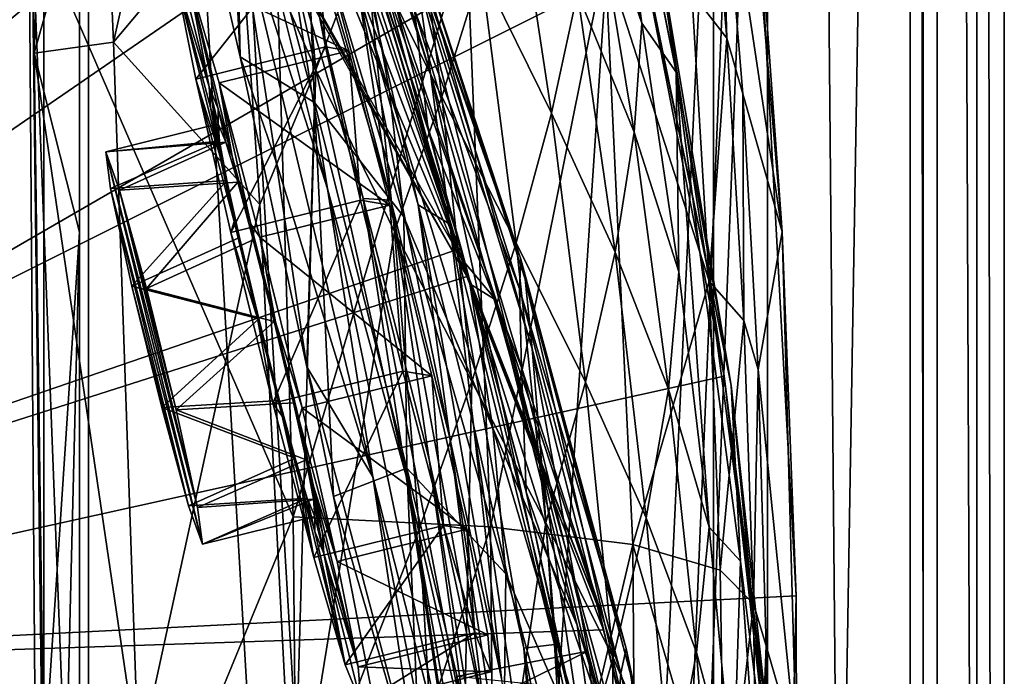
# Model space of a CAD drawing. Header units: metres. Extents: x -904 to 0, y -908 to 0.
# Tile 79 of 142: x -55 to 0, y -437 to -400. Entities that reach past the tile are written whole.
import ezdxf

# ---------------------------------------------------------------- set-up
doc = ezdxf.new("R2010")
doc.units = ezdxf.units.M

msp = doc.modelspace()

# ---------------------------------------------------------------- linework, layer by layer
at = {"layer": 'None012'}
for points in [[(-4.519207, -133.377289, 2063.059814), (-51.518902, -163.519562, 2063.059814), (-51.518902, -836.377136, 2063.059814)], [(-37.838261, -842.079285, 2063.059814), (-4.519207, -133.377289, 2063.059814), (-51.518902, -836.377136, 2063.059814)], [(-4.519207, -133.377289, 163.059708), (-37.838261, -842.079285, 163.059708), (-51.518902, -836.377136, 163.059708)], [(-51.518902, -836.377136, 163.059708), (-51.518902, -163.519562, 163.059708), (-4.519207, -133.377289, 163.059708)], [(-37.838261, -842.079285, 2063.059814), (-34.448139, -844.306091, 2063.059814), (-4.519207, -133.377289, 2063.059814)], [(-4.519207, -133.377289, 163.059708), (-34.448139, -844.306091, 163.059708), (-37.838261, -842.079285, 163.059708)], [(-34.448139, -844.306091, 2063.059814), (-32.221325, -847.696228, 2063.059814), (-4.519207, -133.377289, 2063.059814)], [(-32.221325, -847.696228, 163.059708), (-34.448139, -844.306091, 163.059708), (-4.519207, -133.377289, 163.059708)], [(-4.519207, -133.377289, 2063.059814), (-32.221325, -847.696228, 2063.059814), (-4.519207, -887.377258, 2063.059814)], [(-4.519207, -887.377258, 163.059708), (-32.221325, -847.696228, 163.059708), (-4.519207, -133.377289, 163.059708)], [(-4.519207, -887.377258, 163.059708), (-4.519207, -133.377289, 163.059708), (-4.519207, -887.377258, 173.920044)], [(-4.519207, -133.377289, 163.059708), (-4.519207, -133.377289, 2063.059814), (-4.519207, -887.377258, 173.920044)], [(-4.519207, -887.377258, 173.920044), (-4.519207, -133.377289, 2063.059814), (-4.519207, -887.377258, 2051.920166)], [(-4.519207, -133.377289, 2063.059814), (-4.519207, -887.377258, 2063.059814), (-4.519207, -887.377258, 2051.920166)], [(-51.518902, -836.377136, 163.059708), (-51.518902, -495.105316, 182.490662), (-51.518902, -163.519562, 163.059708)], [(-51.518902, -495.105316, 182.490662), (-51.518902, -411.783142, 184.444412), (-51.518902, -163.519562, 163.059708)], [(-51.518902, -163.519562, 163.059708), (-51.518902, -411.783142, 184.444412), (-51.518902, -328.691803, 189.861313)], [(-51.518902, -163.519562, 2063.059814), (-51.518902, -395.558533, 2040.610718), (-51.518902, -462.743958, 2043.003296)], [(-51.518902, -462.743958, 2043.003296), (-51.518902, -529.971802, 2043.136353), (-51.518902, -163.519562, 2063.059814)], [(-51.518902, -529.971802, 2043.136353), (-51.518902, -836.377136, 2063.059814), (-51.518902, -163.519562, 2063.059814)], [(-54.825188, -361.886169, 187.280441), (-51.518902, -328.691803, 189.861313), (-54.03294, -401.820038, 184.910767)], [(-51.518902, -328.691803, 189.861313), (-51.518902, -411.783142, 184.444412), (-54.03294, -401.820038, 184.910767)], [(-50.177692, -388.247131, 210.920059), (-54.825188, -361.886169, 187.280441), (-54.03294, -401.820038, 184.910767)], [(-19.538303, -394.377563, 563.097229), (-24.29723, -372.979584, 537.21106), (-18.271084, -402.888947, 510.193909)], [(-18.271084, -402.888947, 510.193909), (-24.29723, -372.979584, 537.21106), (-23.41547, -376.997711, 511.011322)], [(-36.015312, -398.171814, 1122.286255), (-34.16378, -410.011841, 1178.973145), (-43.6642, -374.338074, 1122.279053)], [(-34.16378, -410.011841, 1178.973145), (-41.942944, -383.85733, 1178.865479), (-43.6642, -374.338074, 1122.279053)], [(-40.327435, -374.670593, 837.568848), (-26.930365, -413.296906, 838.165894), (-33.247612, -394.07254, 895.348083)], [(-40.327435, -374.670593, 837.568848), (-33.30217, -395.179382, 779.860901), (-26.930365, -413.296906, 838.165894)], [(-50.177692, -388.247131, 210.920059), (-49.61388, -401.212891, 210.920059), (-44.020515, -376.210358, 260.821594)], [(-49.61388, -401.212891, 210.920059), (-42.676311, -392.940002, 260.067993), (-44.020515, -376.210358, 260.821594)], [(-94.656601, -376.713318, 1566.981934), (-53.427265, -379.127014, 1565.906494), (-99.569656, -436.508667, 1567.110596)], [(-94.654434, -376.693481, 658.835205), (-99.568741, -436.492737, 658.706482), (-38.672516, -386.122192, 660.301147)], [(-94.654442, -376.693512, 1606.036621), (-99.568741, -436.492767, 1605.907959), (-13.69255, -393.548859, 1608.156738)], [(-40.260113, -383.8396, 1470.844604), (-30.240707, -413.279999, 1562.556396), (-44.160591, -376.64502, 1470.49353)], [(-30.240707, -413.279999, 1562.556396), (-40.672493, -395.04068, 1562.975952), (-44.160591, -376.64502, 1470.49353)], [(-22.639355, -386.662598, 459.049896), (-20.193193, -400.152161, 458.461304), (-23.41547, -376.997711, 511.011322)], [(-20.193193, -400.152161, 458.461304), (-18.271084, -402.888947, 510.193909), (-23.41547, -376.997711, 511.011322)], [(-38.798779, -381.956543, 1008.983704), (-39.678192, -377.339966, 952.169128), (-31.957781, -402.964142, 1009.056152)], [(-39.678192, -377.339966, 952.169128), (-32.751995, -397.239197, 952.342163), (-31.957781, -402.964142, 1009.056152)], [(-94.914627, -379.078369, 619.99176), (-20.853827, -392.848328, 618.052429), (-99.678642, -438.399719, 620.116516)], [(-53.427265, -379.127014, 1565.906494), (-40.384563, -395.855927, 1565.564209), (-99.569656, -436.508667, 1567.110596)], [(-47.572384, -380.432404, 1290.979248), (-42.749805, -393.608826, 1291.23645), (-42.557636, -402.034271, 1346.880127)], [(-47.572384, -380.432404, 1290.979248), (-42.557636, -402.034271, 1346.880127), (-43.400482, -386.03299, 1331.089478)], [(-42.749805, -393.608826, 1291.23645), (-44.71611, -381.305115, 1235.151611), (-37.694042, -409.377899, 1291.495117)], [(-44.71611, -381.305115, 1235.151611), (-39.949287, -395.52594, 1235.307617), (-37.694042, -409.377899, 1291.495117)], [(-31.957781, -402.964142, 1009.056152), (-30.882969, -411.340637, 1065.649902), (-38.798779, -381.956543, 1008.983704)], [(-30.882969, -411.340637, 1065.649902), (-37.568882, -388.858551, 1065.643799), (-38.798779, -381.956543, 1008.983704)], [(-14.834646, -382.97934, 1610.717773), (-12.37691, -411.770935, 1610.901001), (-15.827066, -388.780365, 1716.930908)], [(-12.37691, -411.770935, 1610.901001), (-14.834646, -382.97934, 1610.717773), (-13.69255, -393.548859, 1608.156738)], [(-41.942944, -383.85733, 1178.865479), (-35.719398, -409.918915, 1235.449707), (-39.949287, -395.52594, 1235.307617)], [(-41.942944, -383.85733, 1178.865479), (-34.16378, -410.011841, 1178.973145), (-35.719398, -409.918915, 1235.449707)], [(-30.240707, -413.279999, 1562.556396), (-40.260113, -383.8396, 1470.844604), (-36.85598, -391.274414, 1471.195679)], [(-17.4098, -398.472137, 1826.038086), (-16.785763, -385.320984, 1771.216064), (-15.456615, -400.991058, 1771.650757)], [(-16.785763, -385.320984, 1771.216064), (-15.827066, -388.780365, 1716.930908), (-15.456615, -400.991058, 1771.650757)], [(-43.400482, -386.03299, 1331.089478), (-42.557636, -402.034271, 1346.880127), (-38.4268, -404.575989, 1379.373047)], [(-43.400482, -386.03299, 1331.089478), (-38.4268, -404.575989, 1379.373047), (-38.906479, -392.671021, 1378.530884)], [(-38.672516, -386.122192, 660.301147), (-99.568741, -436.492737, 658.706482), (-30.248764, -412.684967, 660.521729)], [(-42.676311, -392.940002, 260.067993), (-38.348515, -402.753815, 284.171265), (-39.883587, -386.353302, 284.817108)], [(-39.883587, -386.353302, 284.817108), (-38.348515, -402.753815, 284.171265), (-35.608921, -395.635437, 308.900726)], [(-38.672516, -386.122192, 660.301147), (-32.083141, -406.093292, 663.198425), (-38.420334, -386.664337, 662.912781)], [(-38.672516, -386.122192, 660.301147), (-30.248764, -412.684967, 660.521729), (-32.083141, -406.093292, 663.198425)], [(-35.482574, -397.047577, 1425.274292), (-39.716629, -386.739777, 1378.109741), (-34.238422, -403.968872, 1425.689087)], [(-39.716629, -386.739777, 1378.109741), (-38.906479, -392.671021, 1378.530884), (-34.238422, -403.968872, 1425.689087)], [(-38.420334, -386.664337, 662.912781), (-32.083141, -406.093292, 663.198425), (-32.860413, -399.42099, 720.996948)], [(-22.909855, -392.302795, 433.308899), (-20.193193, -400.152161, 458.461304), (-22.639355, -386.662598, 459.049896)], [(-54.03294, -401.820038, 184.910767), (-49.61388, -401.212891, 210.920059), (-50.177692, -388.247131, 210.920059)], [(-16.563557, -413.626617, 615.079346), (-21.782118, -388.650299, 615.342224), (-19.538303, -394.377563, 563.097229)], [(-20.853827, -392.848328, 618.052429), (-21.782118, -388.650299, 615.342224), (-16.563557, -413.626617, 615.079346)], [(-15.456615, -400.991058, 1771.650757), (-15.827066, -388.780365, 1716.930908), (-14.572716, -404.080322, 1717.225586)], [(-15.827066, -388.780365, 1716.930908), (-12.37691, -411.770935, 1610.901001), (-14.572716, -404.080322, 1717.225586)], [(-36.015312, -398.171814, 1122.286255), (-37.568882, -388.858551, 1065.643799), (-32.640263, -410.267761, 1122.289429)], [(-37.568882, -388.858551, 1065.643799), (-30.882969, -411.340637, 1065.649902), (-32.640263, -410.267761, 1122.289429)], [(-31.328714, -404.261871, 332.992249), (-33.282894, -388.888672, 333.788177), (-35.608921, -395.635437, 308.900726)], [(-29.134571, -397.212189, 357.982147), (-33.282894, -388.888672, 333.788177), (-31.328714, -404.261871, 332.992249)], [(-25.212345, -405.169159, 382.38327), (-27.425375, -390.611176, 383.158325), (-29.134571, -397.212189, 357.982147)], [(-23.776873, -398.473907, 407.748627), (-27.425375, -390.611176, 383.158325), (-25.212345, -405.169159, 382.38327)], [(-28.308121, -415.583466, 1518.111328), (-30.240707, -413.279999, 1562.556396), (-36.85598, -391.274414, 1471.195679)], [(-33.965172, -398.914795, 1471.546631), (-28.308121, -415.583466, 1518.111328), (-36.85598, -391.274414, 1471.195679)], [(-20.625, -406.230988, 432.669281), (-22.909855, -392.302795, 433.308899), (-23.776873, -398.473907, 407.748627)], [(-20.193193, -400.152161, 458.461304), (-22.909855, -392.302795, 433.308899), (-20.625, -406.230988, 432.669281)], [(-20.853827, -392.848328, 618.052429), (-15.603981, -419.807495, 617.914917), (-99.678642, -438.399719, 620.116516)], [(-42.676311, -392.940002, 260.067993), (-49.61388, -401.212891, 210.920059), (-41.466755, -410.242004, 259.599365)], [(-41.466755, -410.242004, 259.599365), (-38.348515, -402.753815, 284.171265), (-42.676311, -392.940002, 260.067993)], [(-38.906479, -392.671021, 1378.530884), (-38.4268, -404.575989, 1379.373047), (-33.453278, -410.942413, 1426.10376)], [(-34.238422, -403.968872, 1425.689087), (-38.906479, -392.671021, 1378.530884), (-33.453278, -410.942413, 1426.10376)], [(-15.603981, -419.807495, 617.914917), (-20.853827, -392.848328, 618.052429), (-16.563557, -413.626617, 615.079346)], [(-13.69255, -393.548859, 1608.156738), (-99.568741, -436.492767, 1605.907959), (-11.586427, -432.041046, 1608.211792)], [(-42.749805, -393.608826, 1291.23645), (-40.556469, -407.868103, 1346.965698), (-42.557636, -402.034271, 1346.880127)], [(-40.556469, -407.868103, 1346.965698), (-42.749805, -393.608826, 1291.23645), (-35.178562, -425.408478, 1347.30896)], [(-42.749805, -393.608826, 1291.23645), (-37.694042, -409.377899, 1291.495117), (-35.178562, -425.408478, 1347.30896)], [(-11.586427, -432.041046, 1608.211792), (-12.37691, -411.770935, 1610.901001), (-13.69255, -393.548859, 1608.156738)], [(-53.340942, -461.049896, 2042.971069), (-51.518902, -462.743958, 2043.003296), (-54.164406, -394.131256, 2040.5354)], [(-51.518902, -462.743958, 2043.003296), (-51.518902, -395.558533, 2040.610718), (-54.164406, -394.131256, 2040.5354)], [(-54.164406, -394.131256, 2040.5354), (-39.61805, -427.646545, 1989.055786), (-53.340942, -461.049896, 2042.971069)], [(-40.59396, -394.353912, 1987.670532), (-39.61805, -427.646545, 1989.055786), (-54.164406, -394.131256, 2040.5354)], [(-32.751995, -397.239197, 952.342163), (-33.247612, -394.07254, 895.348083), (-26.29254, -418.292572, 952.467773)], [(-33.247612, -394.07254, 895.348083), (-26.693949, -414.402863, 895.548584), (-26.29254, -418.292572, 952.467773)], [(-33.247612, -394.07254, 895.348083), (-26.930365, -413.296906, 838.165894), (-26.693949, -414.402863, 895.548584)], [(-39.61805, -427.646545, 1989.055786), (-40.59396, -394.353912, 1987.670532), (-29.946133, -395.152252, 1934.199341)], [(-16.563557, -413.626617, 615.079346), (-19.538303, -394.377563, 563.097229), (-15.217979, -420.31778, 562.786987)], [(-15.217979, -420.31778, 562.786987), (-19.538303, -394.377563, 563.097229), (-18.271084, -402.888947, 510.193909)], [(-30.240707, -413.279999, 1562.556396), (-29.929626, -414.262543, 1565.284912), (-40.672493, -395.04068, 1562.975952)], [(-29.929626, -414.262543, 1565.284912), (-40.384563, -395.855927, 1565.564209), (-40.672493, -395.04068, 1562.975952)], [(-28.625902, -428.188019, 1935.435791), (-39.61805, -427.646545, 1989.055786), (-29.946133, -395.152252, 1934.199341)], [(-33.30217, -395.179382, 779.860901), (-26.996801, -414.936676, 780.114929), (-26.930365, -413.296906, 838.165894)], [(-32.860413, -399.42099, 720.996948), (-26.996801, -414.936676, 780.114929), (-33.30217, -395.179382, 779.860901)], [(-29.946133, -395.152252, 1934.199341), (-22.224348, -396.525391, 1880.271606), (-28.625902, -428.188019, 1935.435791)], [(-99.569656, -436.508667, 1567.110596), (-40.384563, -395.855927, 1565.564209), (-29.929626, -414.262543, 1565.284912)], [(-37.694042, -409.377899, 1291.495117), (-39.949287, -395.52594, 1235.307617), (-33.317085, -425.375366, 1291.730469)], [(-39.949287, -395.52594, 1235.307617), (-35.719398, -409.918915, 1235.449707), (-33.317085, -425.375366, 1291.730469)], [(-38.348515, -402.753815, 284.171265), (-33.971493, -411.755524, 308.193176), (-35.608921, -395.635437, 308.900726)], [(-35.608921, -395.635437, 308.900726), (-33.971493, -411.755524, 308.193176), (-31.328714, -404.261871, 332.992249)], [(-34.238422, -403.968872, 1425.689087), (-29.776968, -414.66925, 1472.248779), (-35.482574, -397.047577, 1425.274292)], [(-29.776968, -414.66925, 1472.248779), (-33.965172, -398.914795, 1471.546631), (-35.482574, -397.047577, 1425.274292)], [(-28.625902, -428.188019, 1935.435791), (-22.224348, -396.525391, 1880.271606), (-20.694532, -429.176331, 1881.330322)], [(-20.694532, -429.176331, 1881.330322), (-22.224348, -396.525391, 1880.271606), (-16.43042, -414.51532, 1826.515137)], [(-22.224348, -396.525391, 1880.271606), (-17.4098, -398.472137, 1826.038086), (-16.43042, -414.51532, 1826.515137)], [(-31.957781, -402.964142, 1009.056152), (-32.751995, -397.239197, 952.342163), (-25.739313, -425.04071, 1009.108154)], [(-32.751995, -397.239197, 952.342163), (-26.29254, -418.292572, 952.467773), (-25.739313, -425.04071, 1009.108154)], [(-27.184265, -412.381622, 357.22464), (-29.134571, -397.212189, 357.982147), (-31.328714, -404.261871, 332.992249)], [(-25.212345, -405.169159, 382.38327), (-29.134571, -397.212189, 357.982147), (-27.184265, -412.381622, 357.22464)], [(-32.640263, -410.267761, 1122.289429), (-30.888161, -423.265381, 1179.018677), (-36.015312, -398.171814, 1122.286255)], [(-30.888161, -423.265381, 1179.018677), (-34.16378, -410.011841, 1178.973145), (-36.015312, -398.171814, 1122.286255)], [(-21.683456, -412.897308, 407.077454), (-23.776873, -398.473907, 407.748627), (-25.212345, -405.169159, 382.38327)], [(-20.625, -406.230988, 432.669281), (-23.776873, -398.473907, 407.748627), (-21.683456, -412.897308, 407.077454)], [(-16.43042, -414.51532, 1826.515137), (-17.4098, -398.472137, 1826.038086), (-15.456615, -400.991058, 1771.650757)], [(-28.308121, -415.583466, 1518.111328), (-33.965172, -398.914795, 1471.546631), (-29.776968, -414.66925, 1472.248779)], [(-32.083141, -406.093292, 663.198425), (-26.89748, -419.325562, 721.176575), (-32.860413, -399.42099, 720.996948)], [(-32.860413, -399.42099, 720.996948), (-26.89748, -419.325562, 721.176575), (-26.996801, -414.936676, 780.114929)], [(-18.127468, -414.007721, 457.955444), (-20.193193, -400.152161, 458.461304), (-20.625, -406.230988, 432.669281)], [(-18.127468, -414.007721, 457.955444), (-18.271084, -402.888947, 510.193909), (-20.193193, -400.152161, 458.461304)], [(-48.223858, -441.255127, 210.920059), (-49.61388, -401.212891, 210.920059), (-54.03294, -401.820038, 184.910767)], [(-49.61388, -401.212891, 210.920059), (-48.223858, -441.255127, 210.920059), (-41.466755, -410.242004, 259.599365)], [(-16.43042, -414.51532, 1826.515137), (-15.456615, -400.991058, 1771.650757), (-14.514934, -416.716766, 1772.012939)], [(-14.514934, -416.716766, 1772.012939), (-15.456615, -400.991058, 1771.650757), (-14.572716, -404.080322, 1717.225586)], [(-53.500282, -441.798859, 183.34021), (-48.223858, -441.255127, 210.920059), (-54.03294, -401.820038, 184.910767)], [(-54.03294, -401.820038, 184.910767), (-51.518902, -411.783142, 184.444412), (-53.500282, -441.798859, 183.34021)], [(-42.557636, -402.034271, 1346.880127), (-40.556469, -407.868103, 1346.965698), (-38.84417, -419.286194, 1386.653687)], [(-42.557636, -402.034271, 1346.880127), (-38.84417, -419.286194, 1386.653687), (-38.4268, -404.575989, 1379.373047)], [(-38.348515, -402.753815, 284.171265), (-41.466755, -410.242004, 259.599365), (-39.583576, -446.280334, 258.79776)], [(-33.971493, -411.755524, 308.193176), (-38.348515, -402.753815, 284.171265), (-39.583576, -446.280334, 258.79776)], [(-25.739313, -425.04071, 1009.108154), (-25.053854, -434.751526, 1065.653687), (-31.957781, -402.964142, 1009.056152)], [(-25.053854, -434.751526, 1065.653687), (-30.882969, -411.340637, 1065.649902), (-31.957781, -402.964142, 1009.056152)], [(-15.217979, -420.31778, 562.786987), (-18.271084, -402.888947, 510.193909), (-14.685354, -430.100006, 509.626068)], [(-14.685354, -430.100006, 509.626068), (-18.271084, -402.888947, 510.193909), (-16.433197, -428.215729, 457.53241)], [(-18.271084, -402.888947, 510.193909), (-18.127468, -414.007721, 457.955444), (-16.433197, -428.215729, 457.53241)], [(-33.453278, -410.942413, 1426.10376), (-28.493612, -422.707764, 1472.599731), (-34.238422, -403.968872, 1425.689087)], [(-28.493612, -422.707764, 1472.599731), (-29.776968, -414.66925, 1472.248779), (-34.238422, -403.968872, 1425.689087)], [(-14.572716, -404.080322, 1717.225586), (-12.37691, -411.770935, 1610.901001), (-13.716987, -419.427582, 1717.469971)], [(-14.572716, -404.080322, 1717.225586), (-13.716987, -419.427582, 1717.469971), (-14.514934, -416.716766, 1772.012939)], [(-38.4268, -404.575989, 1379.373047), (-38.84417, -419.286194, 1386.653687), (-37.356434, -426.512329, 1402.288574)], [(-38.4268, -404.575989, 1379.373047), (-37.356434, -426.512329, 1402.288574), (-33.270531, -424.920715, 1426.933105)], [(-38.4268, -404.575989, 1379.373047), (-33.270531, -424.920715, 1426.933105), (-33.453278, -410.942413, 1426.10376)], [(-33.971493, -411.755524, 308.193176), (-29.656506, -420.104492, 332.282196), (-31.328714, -404.261871, 332.992249)], [(-31.328714, -404.261871, 332.992249), (-29.656506, -420.104492, 332.282196), (-27.184265, -412.381622, 357.22464)], [(-23.335657, -420.143036, 381.702698), (-25.212345, -405.169159, 382.38327), (-27.184265, -412.381622, 357.22464)], [(-21.683456, -412.897308, 407.077454), (-25.212345, -405.169159, 382.38327), (-23.335657, -420.143036, 381.702698)], [(-32.083141, -406.093292, 663.198425), (-26.636244, -426.248718, 663.443481), (-26.89748, -419.325562, 721.176575)], [(-30.248764, -412.684967, 660.521729), (-26.636244, -426.248718, 663.443481), (-32.083141, -406.093292, 663.198425)], [(-18.708691, -420.534302, 432.119202), (-20.625, -406.230988, 432.669281), (-21.683456, -412.897308, 407.077454)], [(-18.127468, -414.007721, 457.955444), (-20.625, -406.230988, 432.669281), (-18.708691, -420.534302, 432.119202)], [(-40.556469, -407.868103, 1346.965698), (-35.178562, -425.408478, 1347.30896), (-38.84417, -419.286194, 1386.653687)], [(-35.178562, -425.408478, 1347.30896), (-37.694042, -409.377899, 1291.495117), (-30.641474, -443.239197, 1347.621338)], [(-37.694042, -409.377899, 1291.495117), (-33.317085, -425.375366, 1291.730469), (-30.641474, -443.239197, 1347.621338)], [(-33.317085, -425.375366, 1291.730469), (-35.719398, -409.918915, 1235.449707), (-29.635101, -441.526672, 1291.942627)], [(-35.719398, -409.918915, 1235.449707), (-32.032661, -424.448486, 1235.577759), (-29.635101, -441.526672, 1291.942627)], [(-34.16378, -410.011841, 1178.973145), (-32.032661, -424.448486, 1235.577759), (-35.719398, -409.918915, 1235.449707)], [(-32.032661, -424.448486, 1235.577759), (-34.16378, -410.011841, 1178.973145), (-28.885721, -439.077972, 1235.691895)], [(-34.16378, -410.011841, 1178.973145), (-30.888161, -423.265381, 1179.018677), (-28.885721, -439.077972, 1235.691895)], [(-41.466755, -410.242004, 259.599365), (-48.223858, -441.255127, 210.920059), (-39.583576, -446.280334, 258.79776)], [(-29.558035, -422.518158, 1122.292114), (-28.012222, -436.633972, 1179.058716), (-32.640263, -410.267761, 1122.289429)], [(-28.012222, -436.633972, 1179.058716), (-30.888161, -423.265381, 1179.018677), (-32.640263, -410.267761, 1122.289429)], [(-32.640263, -410.267761, 1122.289429), (-30.882969, -411.340637, 1065.649902), (-29.558035, -422.518158, 1122.292114)], [(-33.270531, -424.920715, 1426.933105), (-27.758911, -430.803101, 1472.950806), (-33.453278, -410.942413, 1426.10376)], [(-27.758911, -430.803101, 1472.950806), (-28.493612, -422.707764, 1472.599731), (-33.453278, -410.942413, 1426.10376)], [(-51.518902, -411.783142, 184.444412), (-53.231441, -481.806213, 182.569717), (-53.500282, -441.798859, 183.34021)], [(-51.518902, -411.783142, 184.444412), (-51.518902, -495.105316, 182.490662), (-53.231441, -481.806213, 182.569717)], [(-39.583576, -446.280334, 258.79776), (-32.583176, -428.331787, 307.561737), (-33.971493, -411.755524, 308.193176)], [(-32.583176, -428.331787, 307.561737), (-29.656506, -420.104492, 332.282196), (-33.971493, -411.755524, 308.193176)], [(-30.882969, -411.340637, 1065.649902), (-26.767199, -434.950378, 1122.294556), (-29.558035, -422.518158, 1122.292114)], [(-30.882969, -411.340637, 1065.649902), (-25.053854, -434.751526, 1065.653687), (-26.767199, -434.950378, 1122.294556)], [(-12.37691, -411.770935, 1610.901001), (-11.577453, -440.62085, 1611.000122), (-13.716987, -419.427582, 1717.469971)], [(-11.577453, -440.62085, 1611.000122), (-12.37691, -411.770935, 1610.901001), (-11.586427, -432.041046, 1608.211792)], [(-29.656506, -420.104492, 332.282196), (-25.543945, -427.959961, 356.559143), (-27.184265, -412.381622, 357.22464)], [(-27.184265, -412.381622, 357.22464), (-25.543945, -427.959961, 356.559143), (-23.335657, -420.143036, 381.702698)], [(-99.568741, -436.492737, 658.706482), (-23.753292, -439.487976, 660.691772), (-30.248764, -412.684967, 660.521729)], [(-30.248764, -412.684967, 660.521729), (-23.753292, -439.487976, 660.691772), (-26.636244, -426.248718, 663.443481)], [(-19.941626, -427.695374, 406.499817), (-21.683456, -412.897308, 407.077454), (-23.335657, -420.143036, 381.702698)], [(-18.708691, -420.534302, 432.119202), (-21.683456, -412.897308, 407.077454), (-19.941626, -427.695374, 406.499817)], [(-29.929626, -414.262543, 1565.284912), (-30.240707, -413.279999, 1562.556396), (-22.57564, -432.777924, 1562.240112)], [(-22.57564, -432.777924, 1562.240112), (-30.240707, -413.279999, 1562.556396), (-28.308121, -415.583466, 1518.111328)], [(-26.930365, -413.296906, 838.165894), (-26.996801, -414.936676, 780.114929), (-21.054705, -434.966492, 838.324768)], [(-26.930365, -413.296906, 838.165894), (-20.77619, -436.528656, 895.674438), (-26.693949, -414.402863, 895.548584)], [(-26.930365, -413.296906, 838.165894), (-21.054705, -434.966492, 838.324768), (-20.77619, -436.528656, 895.674438)], [(-16.433197, -428.215729, 457.53241), (-18.127468, -414.007721, 457.955444), (-18.708691, -420.534302, 432.119202)], [(-13.09072, -439.788452, 614.894409), (-16.563557, -413.626617, 615.079346), (-15.217979, -420.31778, 562.786987)], [(-15.603981, -419.807495, 617.914917), (-16.563557, -413.626617, 615.079346), (-13.09072, -439.788452, 614.894409)], [(-29.929626, -414.262543, 1565.284912), (-22.316433, -433.921112, 1565.080933), (-99.569656, -436.508667, 1567.110596)], [(-22.316433, -433.921112, 1565.080933), (-29.929626, -414.262543, 1565.284912), (-22.57564, -432.777924, 1562.240112)], [(-26.29254, -418.292572, 952.467773), (-26.693949, -414.402863, 895.548584), (-20.530994, -441.075623, 952.545898)], [(-26.693949, -414.402863, 895.548584), (-20.77619, -436.528656, 895.674438), (-20.530994, -441.075623, 952.545898)], [(-20.694532, -429.176331, 1881.330322), (-16.43042, -414.51532, 1826.515137), (-15.817269, -430.610657, 1826.89917)], [(-15.817269, -430.610657, 1826.89917), (-16.43042, -414.51532, 1826.515137), (-14.514934, -416.716766, 1772.012939)], [(-23.789267, -433.676605, 1518.547607), (-28.308121, -415.583466, 1518.111328), (-29.776968, -414.66925, 1472.248779)], [(-29.776968, -414.66925, 1472.248779), (-28.493612, -422.707764, 1472.599731), (-23.789267, -433.676605, 1518.547607)], [(-26.996801, -414.936676, 780.114929), (-21.3613, -436.348541, 780.275574), (-21.054705, -434.966492, 838.324768)], [(-26.89748, -419.325562, 721.176575), (-21.3613, -436.348541, 780.275574), (-26.996801, -414.936676, 780.114929)], [(-17.78824, -453.17514, 1562.03418), (-28.308121, -415.583466, 1518.111328), (-23.789267, -433.676605, 1518.547607)], [(-17.78824, -453.17514, 1562.03418), (-22.57564, -432.777924, 1562.240112), (-28.308121, -415.583466, 1518.111328)], [(-14.514934, -416.716766, 1772.012939), (-13.960463, -432.489746, 1772.302612), (-15.817269, -430.610657, 1826.89917)], [(-13.716987, -419.427582, 1717.469971), (-13.960463, -432.489746, 1772.302612), (-14.514934, -416.716766, 1772.012939)], [(-25.739313, -425.04071, 1009.108154), (-26.29254, -418.292572, 952.467773), (-22.91737, -436.637848, 1009.126465)], [(-26.29254, -418.292572, 952.467773), (-20.530994, -441.075623, 952.545898), (-22.91737, -436.637848, 1009.126465)], [(-32.400627, -443.59845, 1402.633789), (-37.356434, -426.512329, 1402.288574), (-38.84417, -419.286194, 1386.653687)], [(-38.84417, -419.286194, 1386.653687), (-35.178562, -425.408478, 1347.30896), (-32.400627, -443.59845, 1402.633789)], [(-26.636244, -426.248718, 663.443481), (-21.700401, -440.678894, 721.290283), (-26.89748, -419.325562, 721.176575)], [(-26.89748, -419.325562, 721.176575), (-21.700401, -440.678894, 721.290283), (-21.3613, -436.348541, 780.275574)], [(-13.960463, -432.489746, 1772.302612), (-13.716987, -419.427582, 1717.469971), (-13.259575, -434.812103, 1717.66394)], [(-13.716987, -419.427582, 1717.469971), (-11.577453, -440.62085, 1611.000122), (-13.259575, -434.812103, 1717.66394)], [(-99.678642, -438.399719, 620.116516), (-15.603981, -419.807495, 617.914917), (-12.499131, -446.94281, 617.833618)], [(-12.499131, -446.94281, 617.833618), (-15.603981, -419.807495, 617.914917), (-13.09072, -439.788452, 614.894409)], [(-29.656506, -420.104492, 332.282196), (-32.583176, -428.331787, 307.561737), (-30.561993, -462.501282, 306.527161)], [(-25.543945, -427.959961, 356.559143), (-29.656506, -420.104492, 332.282196), (-30.561993, -462.501282, 306.527161)], [(-25.543945, -427.959961, 356.559143), (-21.789408, -435.481812, 381.116577), (-23.335657, -420.143036, 381.702698)], [(-23.335657, -420.143036, 381.702698), (-21.789408, -435.481812, 381.116577), (-19.941626, -427.695374, 406.499817)], [(-17.153196, -435.186981, 431.658691), (-18.708691, -420.534302, 432.119202), (-19.941626, -427.695374, 406.499817)], [(-16.433197, -428.215729, 457.53241), (-18.708691, -420.534302, 432.119202), (-17.153196, -435.186981, 431.658691)], [(-13.09072, -439.788452, 614.894409), (-15.217979, -420.31778, 562.786987), (-12.537746, -447.631104, 562.615112)], [(-12.537746, -447.631104, 562.615112), (-15.217979, -420.31778, 562.786987), (-14.685354, -430.100006, 509.626068)], [(-26.767199, -434.950378, 1122.294556), (-25.525948, -450.117371, 1179.093262), (-29.558035, -422.518158, 1122.292114)], [(-25.525948, -450.117371, 1179.093262), (-28.012222, -436.633972, 1179.058716), (-29.558035, -422.518158, 1122.292114)], [(-28.493612, -422.707764, 1472.599731), (-27.758911, -430.803101, 1472.950806), (-22.484701, -442.906311, 1518.765625)], [(-28.493612, -422.707764, 1472.599731), (-22.484701, -442.906311, 1518.765625), (-23.789267, -433.676605, 1518.547607)], [(-28.885721, -439.077972, 1235.691895), (-30.888161, -423.265381, 1179.018677), (-26.266474, -453.771515, 1235.791992)], [(-30.888161, -423.265381, 1179.018677), (-28.012222, -436.633972, 1179.058716), (-26.266474, -453.771515, 1235.791992)], [(-29.635101, -441.526672, 1291.942627), (-32.032661, -424.448486, 1235.577759), (-26.647066, -457.755096, 1292.13147)], [(-32.032661, -424.448486, 1235.577759), (-28.885721, -439.077972, 1235.691895), (-26.647066, -457.755096, 1292.13147)], [(-37.356434, -426.512329, 1402.288574), (-32.004139, -453.92395, 1457.211426), (-33.270531, -424.920715, 1426.933105)], [(-33.270531, -424.920715, 1426.933105), (-32.004139, -453.92395, 1457.211426), (-28.865408, -455.047943, 1474.003906)], [(-28.865408, -455.047943, 1474.003906), (-27.947353, -447.011566, 1473.652832), (-33.270531, -424.920715, 1426.933105)], [(-27.947353, -447.011566, 1473.652832), (-27.758911, -430.803101, 1472.950806), (-33.270531, -424.920715, 1426.933105)], [(-35.178562, -425.408478, 1347.30896), (-27.690105, -463.488617, 1402.98291), (-32.400627, -443.59845, 1402.633789)], [(-30.641474, -443.239197, 1347.621338), (-27.690105, -463.488617, 1402.98291), (-35.178562, -425.408478, 1347.30896)], [(-30.641474, -443.239197, 1347.621338), (-33.317085, -425.375366, 1291.730469), (-26.972757, -461.240997, 1347.90271)], [(-33.317085, -425.375366, 1291.730469), (-29.635101, -441.526672, 1291.942627), (-26.972757, -461.240997, 1347.90271)], [(-22.91737, -436.637848, 1009.126465), (-22.494465, -446.926056, 1065.654785), (-25.739313, -425.04071, 1009.108154)], [(-22.494465, -446.926056, 1065.654785), (-25.053854, -434.751526, 1065.653687), (-25.739313, -425.04071, 1009.108154)], [(-32.004139, -453.92395, 1457.211426), (-37.356434, -426.512329, 1402.288574), (-32.400627, -443.59845, 1402.633789)], [(-26.636244, -426.248718, 663.443481), (-22.06394, -447.641571, 663.647583), (-21.700401, -440.678894, 721.290283)], [(-23.753292, -439.487976, 660.691772), (-22.06394, -447.641571, 663.647583), (-26.636244, -426.248718, 663.443481)], [(-39.61805, -427.646545, 1989.055786), (-39.287197, -461.073547, 1989.900391), (-53.340942, -461.049896, 2042.971069)], [(-39.287197, -461.073547, 1989.900391), (-39.61805, -427.646545, 1989.055786), (-28.625902, -428.188019, 1935.435791)], [(-21.789408, -435.481812, 381.116577), (-18.54491, -442.830261, 406.015778), (-19.941626, -427.695374, 406.499817)], [(-19.941626, -427.695374, 406.499817), (-18.54491, -442.830261, 406.015778), (-17.153196, -435.186981, 431.658691)], [(-28.317274, -461.395416, 1936.170898), (-39.287197, -461.073547, 1989.900391), (-28.625902, -428.188019, 1935.435791)], [(-30.561993, -462.501282, 306.527161), (-24.209671, -443.884186, 355.985626), (-25.543945, -427.959961, 356.559143)], [(-28.317274, -461.395416, 1936.170898), (-28.625902, -428.188019, 1935.435791), (-20.694532, -429.176331, 1881.330322)], [(-24.209671, -443.884186, 355.985626), (-21.789408, -435.481812, 381.116577), (-25.543945, -427.959961, 356.559143)], [(-15.107247, -442.764496, 457.192108), (-16.433197, -428.215729, 457.53241), (-17.153196, -435.186981, 431.658691)], [(-14.685354, -430.100006, 509.626068), (-16.433197, -428.215729, 457.53241), (-15.107247, -442.764496, 457.192108)], [(-30.561993, -462.501282, 306.527161), (-32.583176, -428.331787, 307.561737), (-39.583576, -446.280334, 258.79776)], [(-20.449392, -462.014984, 1881.945313), (-28.317274, -461.395416, 1936.170898), (-20.694532, -429.176331, 1881.330322)], [(-20.449392, -462.014984, 1881.945313), (-20.694532, -429.176331, 1881.330322), (-15.569982, -446.751587, 1827.190186)], [(-15.569982, -446.751587, 1827.190186), (-20.694532, -429.176331, 1881.330322), (-15.817269, -430.610657, 1826.89917)], [(-12.652459, -458.735779, 509.307831), (-14.685354, -430.100006, 509.626068), (-15.107247, -442.764496, 457.192108)], [(-12.537746, -447.631104, 562.615112), (-14.685354, -430.100006, 509.626068), (-12.652459, -458.735779, 509.307831)], [(-27.758911, -430.803101, 1472.950806), (-27.947353, -447.011566, 1473.652832), (-21.8262, -452.197479, 1518.983765)], [(-27.758911, -430.803101, 1472.950806), (-21.8262, -452.197479, 1518.983765), (-22.484701, -442.906311, 1518.765625)], [(-13.960463, -432.489746, 1772.302612), (-15.569982, -446.751587, 1827.190186), (-15.817269, -430.610657, 1826.89917)], [(-99.568741, -436.492767, 1605.907959), (-12.460872, -470.582123, 1608.189087), (-11.586427, -432.041046, 1608.211792)], [(-12.460872, -470.582123, 1608.189087), (-11.577453, -440.62085, 1611.000122), (-11.586427, -432.041046, 1608.211792)], [(-15.569982, -446.751587, 1827.190186), (-13.960463, -432.489746, 1772.302612), (-13.792759, -448.301758, 1772.519653)], [(-13.792759, -448.301758, 1772.519653), (-13.960463, -432.489746, 1772.302612), (-13.259575, -434.812103, 1717.66394)], [(-22.316433, -433.921112, 1565.080933), (-22.57564, -432.777924, 1562.240112), (-17.78824, -453.17514, 1562.03418)], [(-22.484701, -442.906311, 1518.765625), (-17.78824, -453.17514, 1562.03418), (-23.789267, -433.676605, 1518.547607)], [(-22.316433, -433.921112, 1565.080933), (-17.453024, -454.52655, 1564.956543), (-99.569656, -436.508667, 1567.110596)], [(-17.453024, -454.52655, 1564.956543), (-22.316433, -433.921112, 1565.080933), (-17.78824, -453.17514, 1562.03418)], [(-25.053854, -434.751526, 1065.653687), (-24.269331, -447.592407, 1122.296509), (-26.767199, -434.950378, 1122.294556)], [(-25.053854, -434.751526, 1065.653687), (-22.494465, -446.926056, 1065.654785), (-22.069218, -460.472687, 1122.298218)], [(-22.069218, -460.472687, 1122.298218), (-24.269331, -447.592407, 1122.296509), (-25.053854, -434.751526, 1065.653687)], [(-13.259575, -434.812103, 1717.66394), (-13.199963, -450.223816, 1717.807373), (-13.792759, -448.301758, 1772.519653)], [(-11.577453, -440.62085, 1611.000122), (-13.199963, -450.223816, 1717.807373), (-13.259575, -434.812103, 1717.66394)], [(-24.269331, -447.592407, 1122.296509), (-23.417582, -463.717316, 1179.122314), (-26.767199, -434.950378, 1122.294556)], [(-23.417582, -463.717316, 1179.122314), (-25.525948, -450.117371, 1179.093262), (-26.767199, -434.950378, 1122.294556)], [(-21.054705, -434.966492, 838.324768), (-21.3613, -436.348541, 780.275574), (-18.895727, -447.834137, 780.320801)], [(-18.177799, -448.439758, 895.709351), (-21.054705, -434.966492, 838.324768), (-16.198446, -458.950409, 838.390564)], [(-16.198446, -458.950409, 838.390564), (-21.054705, -434.966492, 838.324768), (-18.895727, -447.834137, 780.320801)], [(-21.054705, -434.966492, 838.324768), (-18.177799, -448.439758, 895.709351), (-20.77619, -436.528656, 895.674438)], [(-18.54491, -442.830261, 406.015778), (-15.955181, -450.164978, 431.28775), (-17.153196, -435.186981, 431.658691)], [(-17.153196, -435.186981, 431.658691), (-15.955181, -450.164978, 431.28775), (-15.107247, -442.764496, 457.192108)], [(-21.789408, -435.481812, 381.116577), (-24.209671, -443.884186, 355.985626), (-22.443432, -476.522217, 355.114563)], [(-18.54491, -442.830261, 406.015778), (-21.789408, -435.481812, 381.116577), (-22.443432, -476.522217, 355.114563)], [(-99.569656, -436.508667, 1567.110596), (-17.453024, -454.52655, 1564.956543), (-101.421379, -496.47702, 1567.159058)], [(-99.568741, -436.492737, 658.706482), (-101.42131, -496.465118, 658.65802), (-19.097067, -466.842743, 660.813721)], [(-99.568741, -436.492767, 1605.907959), (-101.42131, -496.465149, 1605.859497), (-12.460872, -470.582123, 1608.189087)], [(-23.753292, -439.487976, 660.691772), (-99.568741, -436.492737, 658.706482), (-19.097067, -466.842743, 660.813721)], [(-21.3613, -436.348541, 780.275574), (-21.700401, -440.678894, 721.290283), (-18.895727, -447.834137, 780.320801)]]:
    msp.add_3dface(points, dxfattribs=at)
at = {"layer": 'None012311'}
for points in [[(0, -904.007874), (-3.735142, -3.735142), (0, 0)], [(0, 0), (-1.527202, -1.527202, 175), (0, -904.007874)], [(-16.196362, -21.156561, 175), (-16.196362, -882.851318, 175), (-1.527202, -1.527202, 175)], [(-1.527202, -1.527202, 175), (-16.196362, -882.851318, 175), (-1.527202, -902.480652, 175)], [(-1.527202, -1.527202, 175), (-1.527202, -902.480652, 175), (0, -904.007874)], [(-3.735142, -3.735142), (-3.735142, -900.272766), (-5.236164, -5.236164, 172)], [(-3.735142, -900.272766), (-3.735142, -3.735142), (0, -904.007874)], [(-5.236164, -898.771729, 172), (-13.196362, -21.156561, 172), (-5.236164, -5.236164, 172)], [(-3.735142, -900.272766), (-5.236164, -898.771729, 172), (-5.236164, -5.236164, 172)], [(-16.196362, -882.851318, 163.059708), (-16.196362, -21.156561, 163.059708), (-53.480907, -243.617432, 163.059708)], [(-13.196362, -882.851318, 160.059708), (-51.007534, -245.042999, 160.059708), (-13.196362, -21.156561, 160.059708)], [(-16.196362, -882.851318, 175), (-16.196362, -21.156561, 175), (-16.196362, -882.851318, 163.059708)], [(-16.196362, -21.156561, 175), (-16.196362, -21.156561, 163.059708), (-16.196362, -882.851318, 163.059708)], [(-13.196362, -882.851318, 172), (-13.196362, -21.156561, 172), (-5.236164, -898.771729, 172)], [(-13.196362, -882.851318, 160.059708), (-13.196362, -21.156561, 160.059708), (-13.196362, -882.851318, 172)], [(-13.196362, -21.156561, 160.059708), (-13.196362, -21.156561, 172), (-13.196362, -882.851318, 172)], [(-64.523262, -465.931549, 140.186401), (-64.674286, -605.902954, 138.560638), (-53.480907, -243.617432, 163.059708)], [(-53.480907, -243.617432, 163.059708), (-64.674286, -605.902954, 138.560638), (-53.546944, -840.303711, 163.059692)], [(-63.93631, -430.945557, 140.527847), (-64.523262, -465.931549, 140.186401), (-53.480907, -243.617432, 163.059708)], [(-63.128422, -395.967651, 140.837219), (-63.93631, -430.945557, 140.527847), (-53.480907, -243.617432, 163.059708)], [(-53.546944, -840.303711, 163.059692), (-16.196362, -882.851318, 163.059708), (-53.480907, -243.617432, 163.059708)], [(-51.007534, -245.042999, 160.059708), (-51.007534, -838.075195, 160.059708), (-54.858093, -322.842194, 149.223724)], [(-51.007534, -838.075195, 160.059708), (-51.007534, -245.042999, 160.059708), (-13.196362, -882.851318, 160.059708)], [(-51.007534, -838.075195, 160.059708), (-63.065788, -604.837463, 134.984787), (-54.858093, -322.842194, 149.223724)]]:
    msp.add_3dface(points, dxfattribs=at)
at = {"layer": 'None012339'}
for points in [[(-46.198307, -397.385956, 1137.218994), (-46.35952, -395.331543, 1127.647339), (-44.296822, -403.700592, 1127.778442)], [(-44.296822, -403.700592, 1127.778442), (-46.35952, -395.331543, 1127.647339), (-45.478104, -397.507416, 1118.14209)], [(-38.97496, -395.601563, 1137.480225), (-46.198307, -397.385956, 1137.218994), (-45.026398, -403.263763, 1144.96106)], [(-45.478104, -397.507416, 1118.14209), (-38.254757, -395.722992, 1118.40332), (-36.505291, -401.698181, 1110.847046)], [(-37.803055, -401.47934, 1145.222412), (-38.97496, -395.601563, 1137.480225), (-45.026398, -403.263763, 1144.96106)], [(-37.803055, -401.47934, 1145.222412), (-38.254757, -395.722992, 1118.40332), (-38.97496, -395.601563, 1137.480225)], [(-36.505291, -401.698181, 1110.847046), (-38.254757, -395.722992, 1118.40332), (-37.803055, -401.47934, 1145.222412)], [(-45.026398, -403.263763, 1144.96106), (-46.198307, -397.385956, 1137.218994), (-43.716049, -407.444855, 1137.291992)], [(-46.198307, -397.385956, 1137.218994), (-44.215778, -404.847656, 1133.370728), (-43.716049, -407.444855, 1137.291992)], [(-44.215778, -404.847656, 1133.370728), (-46.198307, -397.385956, 1137.218994), (-44.296822, -403.700592, 1127.778442)], [(-43.728638, -403.482574, 1110.585693), (-43.002235, -407.565247, 1118.384277), (-45.478104, -397.507416, 1118.14209)], [(-43.002235, -407.565247, 1118.384277), (-43.794937, -404.91864, 1122.223389), (-45.478104, -397.507416, 1118.14209)], [(-45.478104, -397.507416, 1118.14209), (-43.794937, -404.91864, 1122.223389), (-44.296822, -403.700592, 1127.778442)], [(-43.728638, -403.482574, 1110.585693), (-45.478104, -397.507416, 1118.14209), (-36.505291, -401.698181, 1110.847046)], [(-37.803055, -401.47934, 1145.222412), (-45.026398, -403.263763, 1144.96106), (-43.075905, -411.800751, 1149.340332)], [(-43.728638, -403.482574, 1110.585693), (-36.505291, -401.698181, 1110.847046), (-34.234276, -410.289215, 1106.736206)], [(-35.852558, -410.016327, 1149.601563), (-37.803055, -401.47934, 1145.222412), (-43.075905, -411.800751, 1149.340332)], [(-35.852558, -410.016327, 1149.601563), (-36.505291, -401.698181, 1110.847046), (-37.803055, -401.47934, 1145.222412)], [(-34.234276, -410.289215, 1106.736206), (-36.505291, -401.698181, 1110.847046), (-35.852558, -410.016327, 1149.601563)], [(-43.075905, -411.800751, 1149.340332), (-45.026398, -403.263763, 1144.96106), (-42.888809, -411.197418, 1140.049683)], [(-45.026398, -403.263763, 1144.96106), (-43.716049, -407.444855, 1137.291992), (-42.888809, -411.197418, 1140.049683)], [(-41.457623, -412.073608, 1106.474854), (-41.97123, -411.352173, 1115.744629), (-43.728638, -403.482574, 1110.585693)], [(-41.97123, -411.352173, 1115.744629), (-43.002235, -407.565247, 1118.384277), (-43.728638, -403.482574, 1110.585693)], [(-41.457623, -412.073608, 1106.474854), (-43.728638, -403.482574, 1110.585693), (-34.234276, -410.289215, 1106.736206)], [(-43.788307, -405.763672, 1127.810791), (-44.296822, -403.700592, 1127.778442), (-43.794937, -404.91864, 1122.223389)], [(-44.215778, -404.847656, 1133.370728), (-44.296822, -403.700592, 1127.778442), (-43.721039, -406.723053, 1132.502197)], [(-44.296822, -403.700592, 1127.778442), (-43.788307, -405.763672, 1127.810791), (-43.721039, -406.723053, 1132.502197)], [(-43.716049, -407.444855, 1137.291992), (-44.215778, -404.847656, 1133.370728), (-43.299778, -408.913239, 1135.813232)], [(-44.215778, -404.847656, 1133.370728), (-43.721039, -406.723053, 1132.502197), (-43.299778, -408.913239, 1135.813232)], [(-43.367992, -406.782593, 1123.150513), (-43.794937, -404.91864, 1122.223389), (-43.002235, -407.565247, 1118.384277)], [(-43.367992, -406.782593, 1123.150513), (-43.788307, -405.763672, 1127.810791), (-43.794937, -404.91864, 1122.223389)], [(-43.367992, -406.782593, 1123.150513), (-50.052502, -407.311157, 1127.584229), (-43.788307, -405.763672, 1127.810791)], [(-43.721039, -406.723053, 1132.502197), (-43.788307, -405.763672, 1127.810791), (-50.052502, -407.311157, 1127.584229)], [(-49.786617, -409.359924, 1134.224243), (-43.721039, -406.723053, 1132.502197), (-50.052502, -407.311157, 1127.584229)], [(-49.287735, -409.444061, 1121.009644), (-50.052502, -407.311157, 1127.584229), (-43.367992, -406.782593, 1123.150513)], [(-43.299778, -408.913239, 1135.813232), (-43.721039, -406.723053, 1132.502197), (-49.786617, -409.359924, 1134.224243)], [(-42.699341, -409.014496, 1119.908691), (-49.287735, -409.444061, 1121.009644), (-43.367992, -406.782593, 1123.150513)], [(-42.699341, -409.014496, 1119.908691), (-43.367992, -406.782593, 1123.150513), (-43.002235, -407.565247, 1118.384277)], [(-49.786617, -409.359924, 1134.224243), (-50.052502, -407.311157, 1127.584229), (-44.667858, -429.158386, 1127.926514)], [(-44.667858, -429.158386, 1127.926514), (-50.052502, -407.311157, 1127.584229), (-44.932484, -427.114716, 1121.286621)], [(-50.052502, -407.311157, 1127.584229), (-49.287735, -409.444061, 1121.009644), (-44.932484, -427.114716, 1121.286621)], [(-42.888809, -411.197418, 1140.049683), (-43.716049, -407.444855, 1137.291992), (-42.601139, -412.08197, 1138.138916)], [(-43.716049, -407.444855, 1137.291992), (-43.299778, -408.913239, 1135.813232), (-42.601139, -412.08197, 1138.138916)], [(-42.699341, -409.014496, 1119.908691), (-43.002235, -407.565247, 1118.384277), (-41.97123, -411.352173, 1115.744629)], [(-48.594933, -414.794464, 1138.393311), (-43.299778, -408.913239, 1135.813232), (-49.786617, -409.359924, 1134.224243)], [(-47.787724, -414.930573, 1117.011719), (-49.287735, -409.444061, 1121.009644), (-42.699341, -409.014496, 1119.908691)], [(-48.594933, -414.794464, 1138.393311), (-42.601139, -412.08197, 1138.138916), (-43.299778, -408.913239, 1135.813232)], [(-41.828865, -412.212189, 1117.682739), (-47.787724, -414.930573, 1117.011719), (-42.699341, -409.014496, 1119.908691)], [(-41.828865, -412.212189, 1117.682739), (-42.699341, -409.014496, 1119.908691), (-41.97123, -411.352173, 1115.744629)], [(-48.594933, -414.794464, 1138.393311), (-49.786617, -409.359924, 1134.224243), (-45.431366, -427.030579, 1134.501099)], [(-45.431366, -427.030579, 1134.501099), (-49.786617, -409.359924, 1134.224243), (-44.667858, -429.158386, 1127.926514)], [(-44.932484, -427.114716, 1121.286621), (-49.287735, -409.444061, 1121.009644), (-46.124168, -421.680176, 1117.117554)], [(-49.287735, -409.444061, 1121.009644), (-47.787724, -414.930573, 1117.011719), (-46.124168, -421.680176, 1117.117554)], [(-35.852558, -410.016327, 1149.601563), (-43.075905, -411.800751, 1149.340332), (-40.733143, -421.306091, 1149.489258)], [(-33.5098, -419.521667, 1149.75061), (-35.852558, -410.016327, 1149.601563), (-40.733143, -421.306091, 1149.489258)], [(-33.5098, -419.521667, 1149.75061), (-34.234276, -410.289215, 1106.736206), (-35.852558, -410.016327, 1149.601563)], [(-41.457623, -412.073608, 1106.474854), (-34.234276, -410.289215, 1106.736206), (-31.891516, -419.794556, 1106.885132)], [(-31.891516, -419.794556, 1106.885132), (-34.234276, -410.289215, 1106.736206), (-33.5098, -419.521667, 1149.75061)], [(-43.075905, -411.800751, 1149.340332), (-42.888809, -411.197418, 1140.049683), (-41.600124, -416.604736, 1141.351807)], [(-41.600124, -416.604736, 1141.351807), (-42.888809, -411.197418, 1140.049683), (-41.519932, -416.618256, 1139.228271)], [(-42.888809, -411.197418, 1140.049683), (-42.601139, -412.08197, 1138.138916), (-41.519932, -416.618256, 1139.228271)], [(-40.733143, -421.306091, 1149.489258), (-43.075905, -411.800751, 1149.340332), (-41.600124, -416.604736, 1141.351807)], [(-40.590641, -416.774963, 1114.612305), (-41.97123, -411.352173, 1115.744629), (-41.457623, -412.073608, 1106.474854)], [(-41.828865, -412.212189, 1117.682739), (-41.97123, -411.352173, 1115.744629), (-40.590641, -416.774963, 1114.612305)], [(-41.519932, -416.618256, 1139.228271), (-42.601139, -412.08197, 1138.138916), (-48.594933, -414.794464, 1138.393311)], [(-47.787724, -414.930573, 1117.011719), (-41.828865, -412.212189, 1117.682739), (-40.670784, -416.761444, 1116.73584)], [(-40.670784, -416.761444, 1116.73584), (-41.828865, -412.212189, 1117.682739), (-40.590641, -416.774963, 1114.612305)], [(-39.114861, -421.578949, 1106.623779), (-40.590641, -416.774963, 1114.612305), (-41.457623, -412.073608, 1106.474854)], [(-39.114861, -421.578949, 1106.623779), (-41.457623, -412.073608, 1106.474854), (-31.891516, -419.794556, 1106.885132)], [(-46.931377, -421.544067, 1138.499023), (-41.519932, -416.618256, 1139.228271), (-48.594933, -414.794464, 1138.393311)], [(-46.931377, -421.544067, 1138.499023), (-48.594933, -414.794464, 1138.393311), (-45.431366, -427.030579, 1134.501099)], [(-46.124168, -421.680176, 1117.117554), (-47.787724, -414.930573, 1117.011719), (-40.670784, -416.761444, 1116.73584)], [(-40.361851, -421.16748, 1138.281372), (-41.519932, -416.618256, 1139.228271), (-46.931377, -421.544067, 1138.499023)], [(-46.124168, -421.680176, 1117.117554), (-40.670784, -416.761444, 1116.73584), (-39.589577, -421.297729, 1117.825195)], [(-40.733143, -421.306091, 1149.489258), (-41.600124, -416.604736, 1141.351807), (-40.219536, -422.027557, 1140.219482)], [(-40.219536, -422.027557, 1140.219482), (-41.600124, -416.604736, 1141.351807), (-40.361851, -421.16748, 1138.281372)], [(-41.600124, -416.604736, 1141.351807), (-41.519932, -416.618256, 1139.228271), (-40.361851, -421.16748, 1138.281372)], [(-39.589577, -421.297729, 1117.825195), (-40.670784, -416.761444, 1116.73584), (-39.301956, -422.182281, 1115.914307)], [(-40.670784, -416.761444, 1116.73584), (-40.590641, -416.774963, 1114.612305), (-39.301956, -422.182281, 1115.914307)], [(-39.301956, -422.182281, 1115.914307), (-40.590641, -416.774963, 1114.612305), (-39.114861, -421.578949, 1106.623779)], [(-33.5098, -419.521667, 1149.75061), (-40.733143, -421.306091, 1149.489258), (-38.462128, -429.897125, 1145.378418)], [(-31.238785, -428.112701, 1145.639771), (-33.5098, -419.521667, 1149.75061), (-38.462128, -429.897125, 1145.378418)], [(-31.238785, -428.112701, 1145.639771), (-31.891516, -419.794556, 1106.885132), (-33.5098, -419.521667, 1149.75061)], [(-39.114861, -421.578949, 1106.623779), (-31.891516, -419.794556, 1106.885132), (-29.941023, -428.331543, 1111.264404)], [(-29.941023, -428.331543, 1111.264404), (-31.891516, -419.794556, 1106.885132), (-31.238785, -428.112701, 1145.639771)], [(-39.491371, -424.365204, 1136.05542), (-40.361851, -421.16748, 1138.281372), (-46.931377, -421.544067, 1138.499023)], [(-40.219536, -422.027557, 1140.219482), (-40.361851, -421.16748, 1138.281372), (-39.491371, -424.365204, 1136.05542)], [(-39.491371, -424.365204, 1136.05542), (-46.931377, -421.544067, 1138.499023), (-45.431366, -427.030579, 1134.501099)], [(-38.890934, -424.466431, 1120.150879), (-46.124168, -421.680176, 1117.117554), (-39.589577, -421.297729, 1117.825195)], [(-44.932484, -427.114716, 1121.286621), (-46.124168, -421.680176, 1117.117554), (-38.890934, -424.466431, 1120.150879)], [(-38.462128, -429.897125, 1145.378418), (-40.733143, -421.306091, 1149.489258), (-40.219536, -422.027557, 1140.219482)], [(-38.890934, -424.466431, 1120.150879), (-39.589577, -421.297729, 1117.825195), (-38.474716, -425.934845, 1118.672119)], [(-39.589577, -421.297729, 1117.825195), (-39.301956, -422.182281, 1115.914307), (-38.474716, -425.934845, 1118.672119)], [(-37.164368, -430.115967, 1111.003052), (-39.301956, -422.182281, 1115.914307), (-39.114861, -421.578949, 1106.623779)], [(-37.164368, -430.115967, 1111.003052), (-39.114861, -421.578949, 1106.623779), (-29.941023, -428.331543, 1111.264404)], [(-38.462128, -429.897125, 1145.378418), (-40.219536, -422.027557, 1140.219482), (-39.18853, -425.814484, 1137.579834)], [(-39.18853, -425.814484, 1137.579834), (-40.219536, -422.027557, 1140.219482), (-39.491371, -424.365204, 1136.05542)], [(-38.474716, -425.934845, 1118.672119), (-39.301956, -422.182281, 1115.914307), (-37.164368, -430.115967, 1111.003052)], [(-38.822723, -426.597107, 1132.813599), (-39.491371, -424.365204, 1136.05542), (-45.431366, -427.030579, 1134.501099)], [(-38.469673, -426.656647, 1123.461914), (-44.932484, -427.114716, 1121.286621), (-38.890934, -424.466431, 1120.150879)], [(-39.18853, -425.814484, 1137.579834), (-39.491371, -424.365204, 1136.05542), (-38.822723, -426.597107, 1132.813599)], [(-38.469673, -426.656647, 1123.461914), (-38.890934, -424.466431, 1120.150879), (-37.974987, -428.532043, 1122.593384)], [(-38.890934, -424.466431, 1120.150879), (-38.474716, -425.934845, 1118.672119), (-37.974987, -428.532043, 1122.593384)], [(-36.712662, -435.872284, 1137.822021), (-39.18853, -425.814484, 1137.579834), (-38.395828, -428.46109, 1133.740723)], [(-36.712662, -435.872284, 1137.822021), (-38.462128, -429.897125, 1145.378418), (-39.18853, -425.814484, 1137.579834)], [(-38.395828, -428.46109, 1133.740723), (-39.18853, -425.814484, 1137.579834), (-38.822723, -426.597107, 1132.813599)], [(-37.974987, -428.532043, 1122.593384), (-38.474716, -425.934845, 1118.672119), (-35.992458, -435.993744, 1118.745117)], [(-35.992458, -435.993744, 1118.745117), (-38.474716, -425.934845, 1118.672119), (-37.164368, -430.115967, 1111.003052)], [(-38.822723, -426.597107, 1132.813599), (-45.431366, -427.030579, 1134.501099), (-44.667858, -429.158386, 1127.926514)], [(-44.667858, -429.158386, 1127.926514), (-44.932484, -427.114716, 1121.286621), (-38.469673, -426.656647, 1123.461914)], [(-38.402405, -427.616028, 1128.15332), (-38.822723, -426.597107, 1132.813599), (-44.667858, -429.158386, 1127.926514)], [(-38.402405, -427.616028, 1128.15332), (-44.667858, -429.158386, 1127.926514), (-38.469673, -426.656647, 1123.461914)], [(-38.395828, -428.46109, 1133.740723), (-38.822723, -426.597107, 1132.813599), (-38.402405, -427.616028, 1128.15332)], [(-38.402405, -427.616028, 1128.15332), (-38.469673, -426.656647, 1123.461914), (-37.893944, -429.679138, 1128.185547)], [(-38.469673, -426.656647, 1123.461914), (-37.974987, -428.532043, 1122.593384), (-37.893944, -429.679138, 1128.185547)], [(-37.893944, -429.679138, 1128.185547), (-38.395828, -428.46109, 1133.740723), (-38.402405, -427.616028, 1128.15332)], [(-31.238785, -428.112701, 1145.639771), (-38.462128, -429.897125, 1145.378418), (-36.712662, -435.872284, 1137.822021)], [(-29.489317, -434.087891, 1138.083374), (-31.238785, -428.112701, 1145.639771), (-36.712662, -435.872284, 1137.822021)], [(-29.489317, -434.087891, 1138.083374), (-29.941023, -428.331543, 1111.264404), (-31.238785, -428.112701, 1145.639771)], [(-37.893944, -429.679138, 1128.185547), (-36.712662, -435.872284, 1137.822021), (-38.395828, -428.46109, 1133.740723)], [(-37.893944, -429.679138, 1128.185547), (-37.974987, -428.532043, 1122.593384), (-35.992458, -435.993744, 1118.745117)], [(-37.164368, -430.115967, 1111.003052), (-29.941023, -428.331543, 1111.264404), (-28.769114, -434.20932, 1119.00647)], [(-28.769114, -434.20932, 1119.00647), (-29.941023, -428.331543, 1111.264404), (-29.489317, -434.087891, 1138.083374)], [(-35.992458, -435.993744, 1118.745117), (-35.831245, -438.048157, 1128.316772), (-37.893944, -429.679138, 1128.185547)], [(-35.831245, -438.048157, 1128.316772), (-36.712662, -435.872284, 1137.822021), (-37.893944, -429.679138, 1128.185547)], [(-35.992458, -435.993744, 1118.745117), (-37.164368, -430.115967, 1111.003052), (-28.769114, -434.20932, 1119.00647)], [(-29.489317, -434.087891, 1138.083374), (-36.712662, -435.872284, 1137.822021), (-35.831245, -438.048157, 1128.316772)], [(-35.992458, -435.993744, 1118.745117), (-28.769114, -434.20932, 1119.00647), (-28.607903, -436.263733, 1128.578125)], [(-28.607903, -436.263733, 1128.578125), (-29.489317, -434.087891, 1138.083374), (-35.831245, -438.048157, 1128.316772)], [(-28.607903, -436.263733, 1128.578125), (-28.769114, -434.20932, 1119.00647), (-29.489317, -434.087891, 1138.083374)], [(-35.831245, -438.048157, 1128.316772), (-35.992458, -435.993744, 1118.745117), (-28.607903, -436.263733, 1128.578125)]]:
    msp.add_3dface(points, dxfattribs=at)
at = {"layer": 'None012340'}
for points in [[(-23.194721, -435.118561, 951.190002), (-30.505003, -436.522491, 951.056213), (-30.284492, -438.58252, 960.625427)], [(-30.505003, -436.522491, 951.056213), (-23.194721, -435.118561, 951.190002), (-22.594397, -437.337555, 941.672729)], [(-22.974211, -437.178589, 960.759216), (-23.194721, -435.118561, 951.190002), (-30.284492, -438.58252, 960.625427)], [(-22.594397, -437.337555, 941.672729), (-23.194721, -435.118561, 951.190002), (-22.974211, -437.178589, 960.759216)]]:
    msp.add_3dface(points, dxfattribs=at)

doc.saveas('drawing.dxf')
